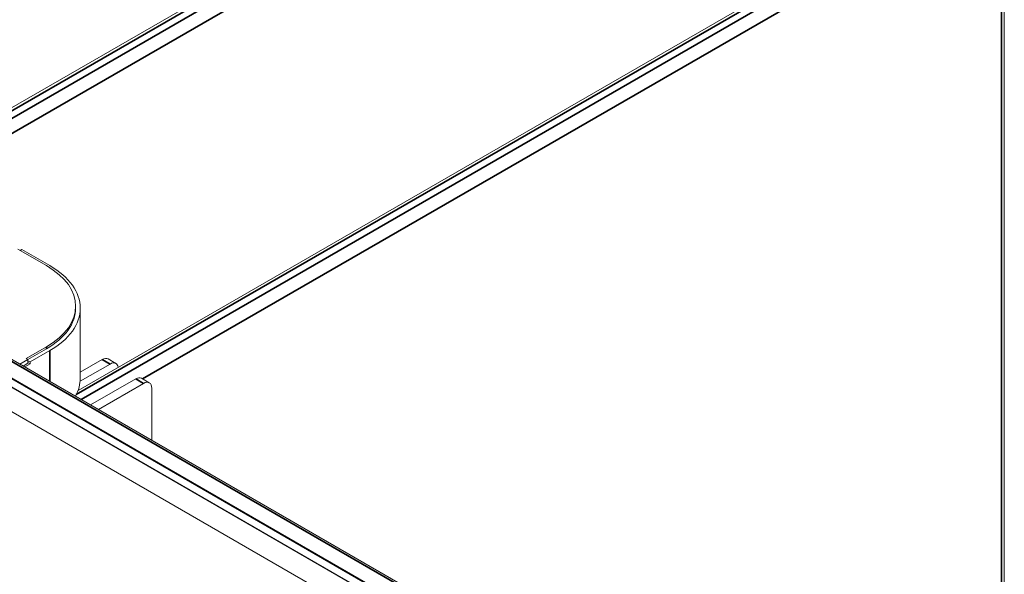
# Model space of a CAD drawing. Header units: millimetres. Extents: x 4 to 1188, y 1 to 840.
# Tile 201 of 256: x 933 to 994, y 224 to 259. Entities that reach past the tile are written whole.
import ezdxf

# ---------------------------------------------------------------- set-up
doc = ezdxf.new("R2010")
doc.units = ezdxf.units.MM
doc.layers.add('1', color=7, linetype='Continuous')

msp = doc.modelspace()

# ---------------------------------------------------------------- linework, layer by layer
at = {"layer": '1', "color": 154, "linetype": 'Continuous', "lineweight": 13}
for p, q in [((983.6163, 208.1696), (853.4582, 283.3164)), ((982.5126, 207.643), (852.2837, 282.8307)), ((981.9213, 205.919), (849.2681, 282.5064)), ((852.0965, 282.3897), (981.7193, 207.552)), ((852.0965, 282.3781), (981.7193, 207.5403)), ((982.3355, 207.759), (852.5814, 282.6726)), ((973.7262, 277.0373), (925.212, 249.0356)), ((990.8988, 267.1227), (936.5826, 235.7722)), ((993.7764, 201.5758), (993.7764, 265.4612)), ((932.8682, 244.4985), (934.6359, 243.4779)), ((933.0197, 244.411), (933.1207, 244.4694)), ((934.838, 243.4779), (933.1207, 244.4694)), ((936.4351, 240.8535), (936.4351, 240.9701)), ((936.7208, 236.5377), (936.7208, 240.8535)), ((934.6359, 238.4623), (933.3894, 237.7426)), ((934.6359, 238.3456), (933.4904, 237.6843)), ((933.4904, 237.6843), (933.3894, 237.7426)), ((934.838, 238.229), (933.6258, 237.5291)), ((938.9192, 237.439), (938.4395, 237.7161)), ((932.9929, 237.397), (933.4904, 237.6843)), ((933.1949, 237.2804), (933.4904, 237.451)), ((933.6258, 237.4125), (933.2959, 237.2221)), ((933.4904, 237.451), (933.4904, 237.6843)), ((933.6258, 237.5291), (933.4904, 237.6073)), ((933.6258, 237.4125), (933.4904, 237.4907)), ((933.6258, 237.5291), (933.6258, 237.4125)), ((938.562, 237.4037), (936.7112, 236.3355)), ((938.0822, 237.6808), (936.7208, 236.8949)), ((940.9852, 236.2434), (940.5054, 236.5204)), ((937.36, 234.8758), (940.1482, 236.4851)), ((937.8398, 234.5987), (940.628, 236.208)), ((941.1331, 235.9164), (941.1331, 232.6963))]:
    msp.add_line(p, q, dxfattribs=at)
at = {"layer": '1', "color": 154, "linetype": 'Continuous', "lineweight": 35}
for p, q in [((982.4769, 207.6395), (852.248, 282.8271)), ((983.4163, 208.1498), (853.2582, 283.2966)), ((974.0119, 277.0089), (925.3795, 248.939)), ((925.7835, 248.7057), (974.4159, 276.7756)), ((974.8199, 276.0757), (926.592, 248.2393)), ((991.1845, 267.0943), (936.4727, 235.5155)), ((936.7666, 235.2186), (991.5885, 266.861)), ((991.9925, 266.1611), (940.5728, 236.4825)), ((993.609, 201.7914), (993.609, 265.2278)), ((934.6359, 238.3456), (934.6359, 238.4623)), ((934.838, 236.3317), (934.838, 238.229)), ((938.562, 237.4037), (938.0822, 237.6808)), ((940.628, 236.208), (940.1482, 236.4851))]:
    msp.add_line(p, q, dxfattribs=at)
at = {"layer": '1', "color": 154, "linetype": 'Continuous', "lineweight": 13}
for centre, major_axis, ratio, start_param, end_param in [((930.2923, 240.9701), (-6.1429, 0), 0.5773503, 2.3561945, 3.9269908), ((930.2923, 240.8535), (6.4286, 0), 0.5773503, 5.4977871, 7.0685835), ((930.2923, 240.8535), (6.1429, 0), 0.5773503, 5.4977871, 6.2831853), ((938.0822, 237.0976), (-0.3572, -0.6185), 0.5774333, 3.1416155, 3.9270627), ((938.562, 236.8205), (0.3572, 0.6185), 0.5774333, 5.6600437, 7.0686554), ((930.2923, 236.5377), (6.4286, 0), 0.5773503, 5.9766591, 6.2831853), ((940.1482, 235.9019), (-0.3572, -0.6185), 0.5774333, 3.1416155, 3.9270627), ((940.628, 235.6248), (0.3572, 0.6185), 0.5774333, 5.497859, 7.0686554)]:
    msp.add_ellipse(centre, major_axis=major_axis, ratio=ratio, start_param=start_param, end_param=end_param, dxfattribs=at)

doc.saveas('drawing.dxf')
